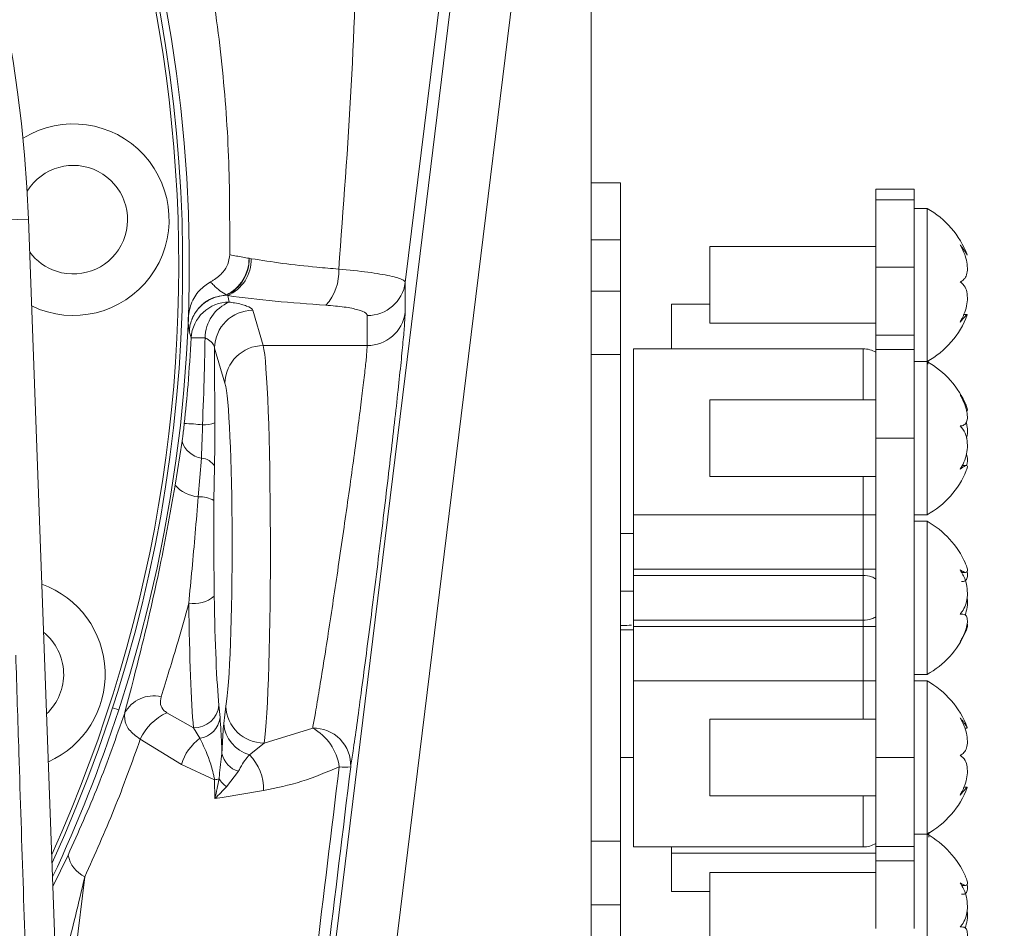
# Model space of a CAD drawing. Header units: millimetres. Extents: x 0 to 16820, y 0 to 11880.
# Tile 107 of 120: x 13799 to 13876, y 8183 to 8254. Entities that reach past the tile are written whole.
import ezdxf

# ---------------------------------------------------------------- set-up
doc = ezdxf.new("R2010")
doc.units = ezdxf.units.MM
doc.header["$LTSCALE"] = 20
doc.linetypes.add('PHANTOM', pattern=[12.7, 6.35, -1.27, 1.27, -1.27, 1.27, -1.27])
doc.styles.add('SLDTEXTSTYLE0', font='TXT', dxfattribs={"width": 0.605})
doc.dimstyles.new('SLDDIMSTYLE0', dxfattribs={"dimtxt": 140, "dimasz": 100, "dimexe": 0, "dimexo": 0.0625, "dimgap": 35, "dimtad": 1, "dimtoh": 1, "dimdec": 0, "dimrnd": 1e-09, "dimzin": 12, "dimdsep": 46, "dimtxsty": 'SLDTEXTSTYLE0', "dimsah": 1, "dimcen": 0.09, "dimadec": 0, "dimazin": 0, "dimtfac": 1, "dimtofl": 0, "dimtmove": 0, "dimatfit": 3, "dimfxl": 0, "dimfrac": 2, "dimtolj": 1, "dimtzin": 12, "dimarcsym": 0})

# ---------------------------------------------------------------- blocks, each defined once
blk = doc.blocks.new('*D18')
at = {"color": 7, "linetype": 'Continuous', "lineweight": 0}
for p, q in [((13699.831, 9477.348), (16388.414, 9477.348)), ((16358.414, 9477.348), (16358.414, 6644.466)), ((13848.529, 6644.466), (16388.414, 6644.466))]:
    blk.add_line(p, q, dxfattribs=at)
for points in [[(16358.414, 9477.348), (16343.414, 9377.348), (16373.414, 9377.348)], [(16358.414, 6644.466), (16373.414, 6744.466), (16343.414, 6744.466)]]:
    blk.add_solid(points, dxfattribs=at)
at = {"color": 7, "linetype": 'Continuous', "lineweight": 0, "insert": (16177.944, 7847.031), "char_height": 140, "attachment_point": 1, "rotation": 90, "style": 'SLDTEXTSTYLE0'}
blk.add_mtext('2833', dxfattribs=at)

msp = doc.modelspace()

# ---------------------------------------------------------------- linework, layer by layer
at = {"color": 8, "linetype": 'Continuous', "lineweight": 0}
for p, q in [((13838.295, 8260.604), (13827.857, 8175.614)), ((13866.131, 8239.639), (13869.131, 8239.639)), ((13798.049, 8238.056), (13799.764, 8238.119)), ((13846.131, 8236.492), (13843.831, 8236.492)), ((13817.036, 8235.052), (13817.212, 8235.025)), ((13869.131, 8234.358), (13866.131, 8234.358)), ((13815.36, 8232.132), (13815.257, 8232.159)), ((13843.831, 8232.491), (13846.131, 8232.491)), ((13817.323, 8230.982), (13818.143, 8228.223)), ((13812.494, 8228.824), (13812.356, 8229.358)), ((13869.131, 8229.044), (13866.131, 8229.044)), ((13815.147, 8225.268), (13814.327, 8228.028)), ((13826.285, 8228.223), (13818.143, 8228.223)), ((13865.131, 8223.966), (13865.131, 8227.966)), ((13869.131, 8227.924), (13866.131, 8227.924)), ((13846.131, 8227.519), (13843.831, 8227.519)), ((13811.243, 8217.29), (13811.786, 8220.729)), ((13869.131, 8220.966), (13866.131, 8220.966)), ((13813.054, 8216.38), (13813.3, 8219.404)), ((13814.325, 8218.765), (13814.285, 8216.077)), ((13865.131, 8214.966), (13865.131, 8217.966)), ((13865.131, 8214.966), (13847.131, 8214.966)), ((13865.131, 8210.711), (13865.131, 8214.966)), ((13865.131, 8214.966), (13866.131, 8214.966)), ((13847.131, 8210.711), (13865.131, 8210.711)), ((13865.131, 8210.223), (13865.131, 8210.711)), ((13865.131, 8210.711), (13866.131, 8210.711)), ((13865.131, 8210.223), (13847.131, 8210.223)), ((13865.131, 8206.709), (13865.131, 8210.223)), ((13847.131, 8206.709), (13865.131, 8206.709)), ((13865.131, 8206.221), (13865.131, 8206.709)), ((13865.131, 8206.221), (13847.131, 8206.221)), ((13866.131, 8206.221), (13865.131, 8206.221)), ((13865.131, 8201.966), (13865.131, 8206.221)), ((13847.131, 8201.966), (13865.131, 8201.966)), ((13865.131, 8198.966), (13865.131, 8201.966)), ((13866.131, 8201.966), (13865.131, 8201.966)), ((13806.349, 8199.856), (13806.825, 8199.701)), ((13814.675, 8200.06), (13814.761, 8199.088)), ((13815.049, 8198.618), (13815.218, 8199.981)), ((13810.594, 8199.47), (13812.678, 8198.288)), ((13813.184, 8197.473), (13812.678, 8198.288)), ((13818.214, 8197.099), (13822.017, 8198.27)), ((13811.735, 8195.417), (13808.513, 8197.398)), ((13818.214, 8197.099), (13817.067, 8196.186)), ((13869.131, 8195.966), (13866.131, 8195.966)), ((13814.336, 8194.22), (13811.735, 8195.417)), ((13816.204, 8194.884), (13815.263, 8193.668)), ((13814.35, 8192.748), (13814.336, 8194.22)), ((13865.131, 8188.966), (13865.131, 8192.966)), ((13843.831, 8189.413), (13846.131, 8189.413)), ((13869.131, 8189.007), (13866.131, 8189.007)), ((13801.675, 8185.854), (13802.858, 8188.321)), ((13869.131, 8187.888), (13866.131, 8187.888)), ((13804.166, 8186.614), (13802.231, 8170.642)), ((13846.131, 8184.441), (13843.831, 8184.441))]:
    msp.add_line(p, q, dxfattribs=at)
at = {"color": 7, "linetype": 'Continuous', "lineweight": 0}
for p, q in [((13843.831, 8255.466), (13843.831, 8176.125)), ((13843.831, 8240.966), (13846.131, 8240.966)), ((13846.131, 8240.966), (13846.131, 8236.492)), ((13869.131, 8240.466), (13866.131, 8240.466)), ((13866.131, 8240.466), (13866.131, 8239.639)), ((13869.131, 8240.466), (13869.131, 8239.639)), ((13866.131, 8234.358), (13866.131, 8239.639)), ((13869.131, 8239.639), (13869.131, 8234.358)), ((13870.131, 8238.966), (13869.131, 8238.966)), ((13870.131, 8226.966), (13870.131, 8238.966)), ((13811.229, 7924.466), (13799.764, 8238.119)), ((13846.131, 8236.492), (13846.131, 8232.491)), ((13866.131, 8235.966), (13853.131, 8235.966)), ((13853.131, 8229.966), (13853.131, 8235.966)), ((13866.131, 8229.044), (13866.131, 8234.358)), ((13869.131, 8229.044), (13869.131, 8234.358)), ((13846.131, 8232.491), (13846.131, 8227.519)), ((13853.131, 8231.466), (13850.131, 8231.466)), ((13850.131, 8227.966), (13850.131, 8231.466)), ((13873.274, 8230.661), (13873.008, 8230.661)), ((13853.131, 8229.966), (13866.131, 8229.966)), ((13866.131, 8227.924), (13866.131, 8229.044)), ((13869.131, 8227.924), (13869.131, 8229.044)), ((13847.131, 8227.966), (13865.131, 8227.966)), ((13847.131, 8214.966), (13847.131, 8227.966)), ((13866.131, 8220.966), (13866.131, 8227.924)), ((13869.131, 8220.966), (13869.131, 8227.924)), ((13846.131, 8227.519), (13846.131, 8189.413)), ((13870.131, 8226.966), (13869.131, 8226.966)), ((13870.131, 8219.517), (13870.131, 8226.966)), ((13870.254, 8227.044), (13870.197, 8226.769)), ((13866.131, 8223.966), (13853.131, 8223.966)), ((13853.131, 8220.241), (13853.131, 8223.966)), ((13866.131, 8195.966), (13866.131, 8220.966)), ((13869.131, 8195.966), (13869.131, 8220.966)), ((13853.131, 8217.966), (13853.131, 8220.241)), ((13870.131, 8214.966), (13870.131, 8219.517)), ((13873.201, 8218.837), (13872.899, 8218.837)), ((13853.131, 8217.966), (13866.131, 8217.966)), ((13847.131, 8214.966), (13847.131, 8210.711)), ((13869.131, 8214.966), (13870.131, 8214.966)), ((13870.131, 8214.466), (13869.131, 8214.466)), ((13870.131, 8202.466), (13870.131, 8214.466)), ((13847.131, 8213.493), (13846.131, 8213.493)), ((13847.131, 8210.223), (13847.131, 8210.711)), ((13847.131, 8210.223), (13847.131, 8206.709)), ((13872.826, 8210.457), (13873.157, 8210.457)), ((13846.131, 8208.993), (13847.131, 8208.993)), ((13847.131, 8206.221), (13847.131, 8206.709)), ((13847.131, 8205.966), (13846.131, 8205.966)), ((13847.131, 8206.221), (13847.131, 8201.966)), ((13869.131, 8202.466), (13870.131, 8202.466)), ((13847.131, 8188.966), (13847.131, 8201.966)), ((13870.131, 8201.966), (13869.131, 8201.966)), ((13870.131, 8189.966), (13870.131, 8201.966)), ((13866.131, 8198.966), (13853.131, 8198.966)), ((13853.131, 8192.966), (13853.131, 8198.966)), ((13873.091, 8198.276), (13873.274, 8198.276)), ((13846.131, 8195.966), (13847.131, 8195.966)), ((13866.131, 8189.007), (13866.131, 8195.966)), ((13869.131, 8189.007), (13869.131, 8195.966)), ((13873.274, 8193.656), (13873.02, 8193.656)), ((13853.131, 8192.966), (13866.131, 8192.966)), ((13869.131, 8189.966), (13870.131, 8189.966)), ((13870.131, 8177.966), (13870.131, 8189.966)), ((13870.274, 8190.125), (13870.277, 8189.72)), ((13846.131, 8189.413), (13846.131, 8184.441)), ((13865.131, 8188.966), (13847.131, 8188.966)), ((13850.131, 8188.466), (13850.131, 8188.966)), ((13866.131, 8187.888), (13866.131, 8189.007)), ((13869.131, 8187.888), (13869.131, 8189.007)), ((13850.131, 8188.466), (13866.131, 8188.466)), ((13850.131, 8185.466), (13850.131, 8188.466)), ((13866.131, 8182.574), (13866.131, 8187.888)), ((13869.131, 8182.574), (13869.131, 8187.888)), ((13866.131, 8186.966), (13853.131, 8186.966)), ((13853.131, 8180.966), (13853.131, 8186.966)), ((13872.825, 8185.955), (13873.157, 8185.955)), ((13850.131, 8185.466), (13853.131, 8185.466)), ((13846.131, 8184.441), (13846.131, 8180.44))]:
    msp.add_line(p, q, dxfattribs=at)
at = {"color": 8, "linetype": 'Continuous', "lineweight": 0, "flags": 128}
for points in [[(13832.982, 8263.384), (13831.765, 8253.471), (13829.27, 8233.159)], [(13823.156, 8176.223), (13824.375, 8186.149), (13829.251, 8225.849), (13833.594, 8261.214)], [(13818.171, 8193.386), (13814.92, 8192.843), (13814.35, 8192.748)]]:
    msp.add_lwpolyline(points, dxfattribs=at)
at = {"color": 7, "linetype": 'Continuous', "lineweight": 30}
msp.add_arc((13699.831, 7139.466), 2337.882, 300, 180, dxfattribs=at)
at = {"color": 7, "linetype": 'PHANTOM', "lineweight": 30}
msp.add_arc((13699.831, 7139.466), 1536.402, 353.215874, 126.784126, dxfattribs=at)
at = {"color": 7, "linetype": 'Continuous', "lineweight": 0}
for centre, radius, start, end in [((13699.831, 8234.466), 112, 335.32796, 204.67204), ((13699.831, 8234.466), 112.5, 342, 162), ((13699.831, 8234.466), 111.7, 335.63472, 162), ((13699.831, 8234.466), 100, 2.09346, 177.90654), ((13803.268, 8238.078), 7.5, 244.27651, 121.67028), ((13803.268, 8238.078), 4.25, 252, 148.11275), ((13866.732, 8232.846), 7, 20.65968, 60.95025), ((13803.268, 8238.078), 4.25, 216.65706, 252), ((13866.732, 8233.085), 7, 299.04975, 339.373), ((13865.131, 8225.966), 2, 60, 90), ((13866.732, 8220.846), 7, 22.34797, 60.95025), ((13866.732, 8221.085), 7, 299.04975, 337.72943), ((13866.732, 8208.346), 7, 23.81101, 60.95025), ((13798.265, 8202.483), 7.5, 294.01222, 70.1747), ((13798.265, 8202.483), 4.25, 313.29806, 50.88886), ((13866.732, 8208.585), 7, 299.04975, 336.30485), ((13866.732, 8195.846), 7, 20.64095, 60.95025), ((13699.831, 8234.466), 112.5, 334.82742, 342), ((13866.732, 8196.085), 7, 299.04975, 339.38882), ((13866.732, 8183.846), 7, 23.83435, 60.95025), ((13865.131, 8190.966), 2, 270, 300)]:
    msp.add_arc(centre, radius, start, end, dxfattribs=at)
at = {"color": 8, "linetype": 'Continuous', "lineweight": 0}
for centre, radius, start, end in [((13813.822, 8235.058), 3.214, 296.43865, 359.90572), ((13813.935, 8234.965), 3.102, 295.22567, 1.61405), ((13814.083, 8234.989), 3.129, 294.07781, 0.67138), ((13820.201, 8233.983), 3.86, 317.61497, 3.4044), ((13826.311, 8233.555), 2.985, 269.6521, 352.37142), ((13815.864, 8232.306), 0.624, 191.65758, 193.58296), ((13815.492, 8228.623), 3.006, 90.1298, 176.16384), ((13816.672, 8228.784), 3.082, 112.64156, 179.34603), ((13817.334, 8227.975), 3.007, 90.21106, 178.99041), ((13826.305, 8231.205), 2.983, 269.60689, 352.41207), ((13812.996, 8218.793), 10.044, 86.60905, 92.86796), ((13818.154, 8225.215), 3.007, 90.21106, 178.99041), ((13813.487, 8224.54), 2.527, 267.767, 289.98433), ((13811.624, 8207.433), 14.687, 83.096, 88.67301), ((13813.633, 8221.312), 1.937, 197.53554, 260.11702), ((13813.255, 8218.191), 1.214, 28.1854, 87.8443), ((13813.253, 8219.032), 2.66, 220.9113, 265.70323), ((13813.2, 8214.318), 2.067, 58.33167, 94.03316), ((13812.708, 8210.496), 2.487, 260.85872, 310.10516), ((13809.555, 8198.21), 2.582, 76.90633, 151.26468), ((13812.732, 8200.238), 1.951, 268.39842, 354.76799), ((13818.208, 8200.091), 2.991, 182.11188, 270.12338), ((13812.382, 8195.593), 4.27, 114.76944, 154.98275), ((13812.937, 8199.291), 1.835, 277.73169, 353.63077), ((13817.785, 8198.836), 2.745, 184.55314, 254.84256), ((13822.085, 8195.36), 2.911, 357.7002, 91.34436), ((13819.992, 8194.651), 4.147, 8.18024, 60.773), ((13815.56, 8194.258), 3.997, 126.46829, 163.14409), ((13816.734, 8196.675), 1.867, 192.24751, 253.52849), ((13814.255, 8193.461), 3.917, 358.90731, 44.0966), ((13824.539, 8198.027), 2.821, 260.9748, 279.27252), ((13813.857, 8197.003), 2.824, 279.77115, 286.93072), ((13817.164, 8196.003), 3.012, 214.41787, 230.84997), ((13805.317, 8188.851), 2.515, 192.1479, 242.76946)]:
    msp.add_arc(centre, radius, start, end, dxfattribs=at)
for centre, major_axis, ratio, start_param, end_param in [((13699.831, 8200.228), (0, 125.133), 0.954809, 4.966035, 4.970194), ((10351.831, 8229.799), (3474.465, 0), 0.176368, 6.280613, 6.284444), ((13818.025, 8212.466), (0, 16), 0.042581, 3.423915, 6.108652), ((13815.029, 8212.466), (0, 13), 0.052408, 3.423915, 6.108652), ((13815.015, 8212.466), (0, 14), 0.052408, 1.851056, 2.659661), ((13813.018, 8212.466), (0, 16), 0.045857, 1.851056, 2.659661)]:
    msp.add_ellipse(centre, major_axis=major_axis, ratio=ratio, start_param=start_param, end_param=end_param, dxfattribs=at)
at = {"color": 7, "linetype": 'Continuous', "lineweight": 0}
for points, knots in [([(13815.516, 8235.339), (13815.519, 8237.905), (13815.526, 8243.048), (13814.923, 8250.785), (13813.836, 8258.541), (13812.542, 8263.627), (13811.893, 8266.179)], [0, 0, 0, 0, 0.247029, 0.495005, 0.746658, 1, 1, 1, 1]), ([(13873.274, 8235.29), (13873.282, 8235.292), (13873.3, 8235.297), (13873.157, 8235.524), (13872.947, 8235.822), (13872.778, 8236.042), (13872.723, 8236.113)], [0, 0, 0, 0, 0.229871, 0.531273, 0.847714, 1, 1, 1, 1]), ([(13872.723, 8236.113), (13872.871, 8235.826), (13873.128, 8235.328), (13873.297, 8234.574), (13873.303, 8233.986), (13873.16, 8233.54), (13872.946, 8233.307), (13872.778, 8233.236), (13872.723, 8233.213)], [0, 0, 0, 0, 0.235568, 0.40815, 0.581146, 0.745076, 0.917186, 1, 1, 1, 1]), ([(13815.516, 8235.339), (13815.485, 8235.089), (13815.423, 8234.591), (13814.96, 8233.877), (13814.445, 8233.451), (13814.085, 8233.254), (13814.016, 8233.216)], [0, 0, 0, 0, 0.274154, 0.547531, 0.912906, 1, 1, 1, 1]), ([(13812.252, 8230.247), (13812.309, 8230.663), (13812.425, 8231.494), (13813.065, 8232.566), (13813.714, 8233.01), (13814.016, 8233.216)], [0, 0, 0, 0, 0.348252, 0.696833, 1, 1, 1, 1]), ([(13872.723, 8233.213), (13872.871, 8233.092), (13873.128, 8232.881), (13873.297, 8232.294), (13873.303, 8231.663), (13873.16, 8230.986), (13872.946, 8230.45), (13872.778, 8230.16), (13872.723, 8230.066)], [0, 0, 0, 0, 0.235568, 0.40815, 0.581146, 0.745076, 0.917186, 1, 1, 1, 1]), ([(13829.262, 8230.812), (13829.252, 8230.575), (13829.233, 8230.103), (13829.119, 8228.757), (13828.945, 8226.975), (13828.713, 8224.775), (13828.428, 8222.216), (13828.101, 8219.371), (13827.74, 8216.313), (13827.355, 8213.126), (13826.958, 8209.903), (13826.559, 8206.732), (13826.171, 8203.714), (13825.804, 8200.929), (13825.469, 8198.479), (13825.197, 8196.565), (13825.054, 8195.638), (13824.994, 8195.243)], [0, 0, 0, 0, 0.067137, 0.134274, 0.201382, 0.268492, 0.335847, 0.403205, 0.471071, 0.538939, 0.607254, 0.675569, 0.74408, 0.812589, 0.880971, 0.949351, 1, 1, 1, 1]), ([(13872.723, 8230.066), (13872.87, 8230.23), (13873.124, 8230.514), (13873.295, 8230.687), (13873.282, 8230.64), (13873.276, 8230.62)], [0, 0, 0, 0, 0.436356, 0.756062, 1, 1, 1, 1]), ([(13872.723, 8224.362), (13872.871, 8224.076), (13873.128, 8223.58), (13873.297, 8222.892), (13873.303, 8222.398), (13873.16, 8222.07), (13872.946, 8221.943), (13872.778, 8221.935), (13872.723, 8221.932)], [0, 0, 0, 0, 0.235568, 0.40815, 0.581146, 0.745076, 0.917186, 1, 1, 1, 1]), ([(13873.201, 8223.119), (13873.228, 8223.114), (13873.313, 8223.098), (13873.298, 8223.278), (13873.161, 8223.63), (13872.946, 8224.021), (13872.778, 8224.279), (13872.723, 8224.362)], [0, 0, 0, 0, 0.121302, 0.378143, 0.621523, 0.87705, 1, 1, 1, 1]), ([(13814.351, 8222.164), (13814.351, 8221.339), (13814.352, 8220.171), (13814.331, 8219.084), (13814.325, 8218.765)], [0, 0, 0, 0, 0.706169, 1, 1, 1, 1]), ([(13873.22, 8220.966), (13873.239, 8221.033), (13873.314, 8221.293), (13873.311, 8221.754), (13873.229, 8222.108), (13873.2, 8222.234)], [0, 0, 0, 0, 0.182446, 0.709194, 1, 1, 1, 1]), ([(13872.723, 8221.932), (13872.871, 8221.759), (13873.128, 8221.459), (13873.297, 8220.774), (13873.303, 8220.092), (13873.16, 8219.404), (13872.946, 8218.888), (13872.778, 8218.622), (13872.723, 8218.536)], [0, 0, 0, 0, 0.235553, 0.408136, 0.581134, 0.745063, 0.917173, 1, 1, 1, 1]), ([(13873.22, 8218.814), (13873.239, 8218.884), (13873.314, 8219.155), (13873.311, 8219.481), (13873.229, 8219.641), (13873.2, 8219.697)], [0, 0, 0, 0, 0.182489, 0.709233, 1, 1, 1, 1]), ([(13872.723, 8218.536), (13872.872, 8218.649), (13873.129, 8218.846), (13873.293, 8218.843), (13873.314, 8218.698), (13873.23, 8218.502), (13873.201, 8218.433)], [0, 0, 0, 0, 0.349168, 0.604975, 0.861397, 1, 1, 1, 1]), ([(13873.133, 8211.172), (13873.189, 8211.034), (13873.305, 8210.746), (13873.301, 8210.499), (13873.161, 8210.43), (13872.946, 8210.515), (13872.778, 8210.624), (13872.723, 8210.66)], [0, 0, 0, 0, 0.211663, 0.442088, 0.660435, 0.889678, 1, 1, 1, 1]), ([(13872.723, 8210.66), (13872.871, 8210.411), (13873.128, 8209.979), (13873.297, 8209.194), (13873.303, 8208.496), (13873.16, 8207.87), (13872.946, 8207.452), (13872.778, 8207.263), (13872.723, 8207.201)], [0, 0, 0, 0, 0.2355679, 0.4081499, 0.5811461, 0.7450758, 0.9171865, 1, 1, 1, 1]), ([(13872.834, 8209.749), (13872.94, 8209.75), (13873.154, 8209.751), (13873.286, 8210.04), (13873.323, 8210.318), (13873.273, 8210.514), (13873.27, 8210.523)], [0, 0, 0, 0, 0.324607, 0.654058, 0.9843, 1, 1, 1, 1]), ([(13873.133, 8207.113), (13873.186, 8207.318), (13873.297, 8207.746), (13873.323, 8208.236), (13873.273, 8208.456), (13873.27, 8208.466)], [0, 0, 0, 0, 0.467211, 0.975827, 1, 1, 1, 1]), ([(13872.723, 8207.201), (13872.871, 8207.203), (13873.128, 8207.205), (13873.297, 8206.901), (13873.303, 8206.465), (13873.16, 8205.905), (13872.946, 8205.403), (13872.778, 8205.104), (13872.723, 8205.007)], [0, 0, 0, 0, 0.235568, 0.40815, 0.581146, 0.745076, 0.917186, 1, 1, 1, 1]), ([(13846.982, 8206.335), (13846.743, 8206.32), (13846.459, 8206.302), (13846.175, 8206.294), (13846.131, 8206.292)], [0, 0, 0, 0, 0.844112, 1, 1, 1, 1]), ([(13872.723, 8205.007), (13872.873, 8205.259), (13873.131, 8205.696), (13873.288, 8206.16), (13873.323, 8206.384), (13873.273, 8206.408), (13873.27, 8206.409)], [0, 0, 0, 0, 0.399672, 0.692502, 0.986034, 1, 1, 1, 1]), ([(13873.274, 8198.299), (13873.281, 8198.298), (13873.297, 8198.296), (13873.156, 8198.508), (13872.947, 8198.797), (13872.778, 8199.013), (13872.723, 8199.083)], [0, 0, 0, 0, 0.212568, 0.52075, 0.844313, 1, 1, 1, 1]), ([(13872.723, 8199.083), (13872.871, 8198.796), (13873.128, 8198.299), (13873.297, 8197.54), (13873.303, 8196.945), (13873.16, 8196.489), (13872.946, 8196.246), (13872.778, 8196.17), (13872.723, 8196.145)], [0, 0, 0, 0, 0.235553, 0.408136, 0.581134, 0.745063, 0.917173, 1, 1, 1, 1]), ([(13872.723, 8196.145), (13872.871, 8196.029), (13873.128, 8195.827), (13873.297, 8195.25), (13873.303, 8194.626), (13873.16, 8193.952), (13872.946, 8193.415), (13872.778, 8193.123), (13872.723, 8193.028)], [0, 0, 0, 0, 0.235568, 0.40815, 0.581146, 0.745076, 0.917186, 1, 1, 1, 1]), ([(13872.723, 8193.028), (13872.87, 8193.196), (13873.123, 8193.488), (13873.293, 8193.674), (13873.281, 8193.637), (13873.276, 8193.623)], [0, 0, 0, 0, 0.445578, 0.772018, 1, 1, 1, 1]), ([(13873.132, 8186.674), (13873.188, 8186.535), (13873.305, 8186.246), (13873.301, 8185.997), (13873.161, 8185.927), (13872.946, 8186.012), (13872.778, 8186.121), (13872.723, 8186.156)], [0, 0, 0, 0, 0.212822, 0.442908, 0.660935, 0.88984, 1, 1, 1, 1]), ([(13872.723, 8186.156), (13872.871, 8185.907), (13873.128, 8185.476), (13873.297, 8184.691), (13873.303, 8183.993), (13873.16, 8183.366), (13872.946, 8182.948), (13872.778, 8182.759), (13872.723, 8182.697)], [0, 0, 0, 0, 0.235568, 0.40815, 0.581146, 0.745076, 0.917186, 1, 1, 1, 1]), ([(13872.836, 8185.254), (13872.941, 8185.254), (13873.154, 8185.255), (13873.286, 8185.542), (13873.323, 8185.819), (13873.273, 8186.014), (13873.271, 8186.022)], [0, 0, 0, 0, 0.3240014, 0.654539, 0.9858698, 1, 1, 1, 1]), ([(13873.132, 8182.612), (13873.186, 8182.818), (13873.297, 8183.247), (13873.323, 8183.738), (13873.273, 8183.957), (13873.271, 8183.966)], [0, 0, 0, 0, 0.470123, 0.978334, 1, 1, 1, 1]), ([(13872.723, 8182.697), (13872.871, 8182.699), (13873.128, 8182.702), (13873.297, 8182.399), (13873.303, 8181.963), (13873.16, 8181.404), (13872.946, 8180.903), (13872.778, 8180.604), (13872.723, 8180.507)], [0, 0, 0, 0, 0.235568, 0.40815, 0.581146, 0.745076, 0.917186, 1, 1, 1, 1])]:
    msp.add_open_spline(points, degree=3, knots=knots, dxfattribs=at)
at = {"color": 8, "linetype": 'Continuous', "lineweight": 0}
for points, knots in [([(13825.592, 8262.948), (13825.441, 8258.155), (13825.139, 8248.565), (13824.416, 8238.997), (13824.054, 8234.212)], [0, 0, 0, 0, 0.499801, 1, 1, 1, 1]), ([(13815.516, 8235.339), (13815.69, 8235.303), (13816.181, 8235.204), (13816.7, 8235.112), (13817.036, 8235.052)], [0, 0, 0, 0, 0.353542, 1, 1, 1, 1]), ([(13817.212, 8235.025), (13818.015, 8234.899), (13819.632, 8234.645), (13821.966, 8234.384), (13823.483, 8234.259), (13824.054, 8234.212)], [0, 0, 0, 0, 0.380547, 0.767105, 1, 1, 1, 1]), ([(13824.054, 8234.212), (13824.852, 8234.134), (13826.446, 8233.978), (13828.184, 8233.673), (13829.122, 8233.39), (13829.228, 8233.225), (13829.27, 8233.159)], [0, 0, 0, 0, 0.273427, 0.546679, 0.819683, 1, 1, 1, 1]), ([(13814.016, 8233.216), (13814.098, 8233.122), (13814.498, 8232.668), (13814.918, 8232.396), (13815.253, 8232.179)], [0, 0, 0, 0, 0.205492, 1, 1, 1, 1]), ([(13829.27, 8233.159), (13829.272, 8232.812), (13829.276, 8232.03), (13829.267, 8231.247), (13829.262, 8230.812)], [0, 0, 0, 0, 0.443472, 1, 1, 1, 1]), ([(13812.356, 8229.358), (13812.357, 8229.374), (13812.365, 8229.508), (13812.427, 8229.971), (13812.71, 8230.72), (13813.367, 8231.496), (13814.247, 8232.041), (13814.917, 8232.133), (13815.253, 8232.179)], [0, 0, 0, 0, 0.011346, 0.092247, 0.31945, 0.546532, 0.773284, 1, 1, 1, 1]), ([(13815.257, 8232.159), (13815.01, 8232.132), (13814.428, 8232.067), (13813.583, 8231.649), (13812.858, 8230.936), (13812.47, 8230.14), (13812.371, 8229.594), (13812.357, 8229.374), (13812.356, 8229.358)], [0, 0, 0, 0, 0.167329, 0.394248, 0.621191, 0.848172, 0.988658, 1, 1, 1, 1]), ([(13823.052, 8231.38), (13821.7, 8231.477), (13818.958, 8231.672), (13816.57, 8231.977), (13815.36, 8232.132)], [0, 0, 0, 0, 0.493247, 1, 1, 1, 1]), ([(13815.486, 8231.629), (13815.626, 8231.607), (13816.184, 8231.52), (13816.932, 8231.323), (13817.271, 8231.114), (13817.316, 8230.998), (13817.323, 8230.982)], [0, 0, 0, 0, 0.133162, 0.528709, 0.935423, 1, 1, 1, 1]), ([(13826.293, 8230.57), (13826.27, 8230.634), (13826.211, 8230.792), (13825.633, 8231.031), (13824.55, 8231.256), (13823.551, 8231.339), (13823.052, 8231.38)], [0, 0, 0, 0, 0.181212, 0.454566, 0.727281, 1, 1, 1, 1]), ([(13812.356, 8229.358), (13812.353, 8229.374), (13812.312, 8229.561), (13812.281, 8229.919), (13812.252, 8230.247)], [0, 0, 0, 0, 0.0855682, 1, 1, 1, 1]), ([(13811.964, 8222.117), (13812.067, 8223.128), (13812.295, 8225.359), (13812.423, 8227.599), (13812.494, 8228.824)], [0, 0, 0, 0, 0.452998, 1, 1, 1, 1]), ([(13813.389, 8222.014), (13813.439, 8223.344), (13813.525, 8225.611), (13813.571, 8227.881), (13813.59, 8228.819)], [0, 0, 0, 0, 0.5867051, 1, 1, 1, 1]), ([(13814.327, 8228.028), (13814.324, 8228.047), (13814.306, 8228.189), (13814.174, 8228.441), (13813.875, 8228.683), (13813.647, 8228.792), (13813.59, 8228.819)], [0, 0, 0, 0, 0.06636, 0.480883, 0.871939, 1, 1, 1, 1]), ([(13814.327, 8228.028), (13814.332, 8226.633), (13814.339, 8224.677), (13814.349, 8222.724), (13814.351, 8222.164)], [0, 0, 0, 0, 0.713439, 1, 1, 1, 1]), ([(13822.017, 8198.27), (13822.077, 8198.603), (13822.218, 8199.378), (13822.49, 8200.985), (13822.823, 8203.039), (13823.192, 8205.391), (13823.578, 8207.921), (13823.979, 8210.602), (13824.374, 8213.304), (13824.761, 8216.001), (13825.121, 8218.564), (13825.45, 8220.974), (13825.733, 8223.118), (13825.968, 8224.985), (13826.141, 8226.478), (13826.256, 8227.624), (13826.275, 8228.021), (13826.285, 8228.223)], [0, 0, 0, 0, 0.050599, 0.117987, 0.187354, 0.254953, 0.324515, 0.391966, 0.46135, 0.528342, 0.597238, 0.663655, 0.731961, 0.798037, 0.866015, 0.932042, 1, 1, 1, 1]), ([(13811.786, 8220.729), (13811.802, 8220.84), (13811.866, 8221.275), (13811.922, 8221.758), (13811.964, 8222.117)], [0, 0, 0, 0, 0.256148, 1, 1, 1, 1]), ([(13813.3, 8219.404), (13813.326, 8220.01), (13813.363, 8220.865), (13813.383, 8221.755), (13813.389, 8222.014)], [0, 0, 0, 0, 0.70897, 1, 1, 1, 1]), ([(13807.292, 8199.451), (13807.489, 8200.199), (13807.891, 8201.715), (13808.577, 8204.409), (13809.282, 8207.354), (13809.979, 8210.514), (13810.655, 8213.888), (13811.045, 8216.143), (13811.243, 8217.29)], [0, 0, 0, 0, 0.161263, 0.327313, 0.487356, 0.652151, 0.823001, 1, 1, 1, 1]), ([(13812.313, 8208.04), (13812.397, 8208.932), (13812.568, 8210.731), (13812.82, 8213.556), (13812.975, 8215.43), (13813.054, 8216.38)], [0, 0, 0, 0, 0.326495, 0.658792, 1, 1, 1, 1]), ([(13814.285, 8216.077), (13814.279, 8215.246), (13814.269, 8213.562), (13814.279, 8211.031), (13814.3, 8209.395), (13814.31, 8208.593)], [0, 0, 0, 0, 0.3319714, 0.6724084, 1, 1, 1, 1]), ([(13865.131, 8210.223), (13865.358, 8210.208), (13865.718, 8210.184), (13866.02, 8210.007), (13866.131, 8209.942)], [0, 0, 0, 0, 0.631279, 1, 1, 1, 1]), ([(13812.313, 8208.04), (13812.034, 8207.033), (13811.519, 8205.177), (13810.767, 8202.713), (13810.351, 8201.394), (13810.14, 8200.725)], [0, 0, 0, 0, 0.368941, 0.680012, 1, 1, 1, 1]), ([(13865.131, 8206.709), (13865.358, 8206.724), (13865.718, 8206.748), (13866.02, 8206.925), (13866.131, 8206.99)], [0, 0, 0, 0, 0.631279, 1, 1, 1, 1]), ([(13798.763, 8203.991), (13798.844, 8201.433), (13799.148, 8191.728), (13799.695, 8175.293), (13800.201, 8161.408), (13800.446, 8154.705)], [0, 0, 0, 0, 0.156205, 0.592673, 1, 1, 1, 1]), ([(13810.14, 8200.725), (13810.102, 8200.516), (13810.033, 8200.133), (13810.276, 8199.711), (13810.515, 8199.529), (13810.594, 8199.47)], [0, 0, 0, 0, 0.44369, 0.816906, 1, 1, 1, 1]), ([(13802.858, 8188.321), (13803.666, 8190.124), (13805.288, 8193.741), (13806.622, 8197.544), (13807.292, 8199.451)], [0, 0, 0, 0, 0.498553, 1, 1, 1, 1]), ([(13808.513, 8197.398), (13808.348, 8197.516), (13807.843, 8197.875), (13807.274, 8198.574), (13807.285, 8199.147), (13807.292, 8199.451)], [0, 0, 0, 0, 0.186512, 0.567897, 1, 1, 1, 1]), ([(13814.761, 8199.088), (13814.786, 8198.743), (13814.836, 8198.044), (13814.883, 8197.039), (13814.905, 8196.407), (13814.909, 8196.278)], [0, 0, 0, 0, 0.436032, 0.885525, 1, 1, 1, 1]), ([(13814.909, 8196.278), (13814.916, 8196.458), (13814.954, 8197.405), (13815.006, 8198.075), (13815.049, 8198.618)], [0, 0, 0, 0, 0.1891119, 1, 1, 1, 1]), ([(13814.336, 8194.22), (13814.313, 8194.337), (13814.204, 8194.891), (13813.831, 8196.141), (13813.445, 8196.936), (13813.184, 8197.473)], [0, 0, 0, 0, 0.080807, 0.380272, 1, 1, 1, 1]), ([(13808.513, 8197.398), (13807.855, 8195.564), (13806.534, 8191.888), (13804.957, 8188.375), (13804.166, 8186.614)], [0, 0, 0, 0, 0.4988023, 1, 1, 1, 1]), ([(13814.68, 8194.301), (13814.688, 8194.379), (13814.763, 8195.041), (13814.841, 8195.698), (13814.909, 8196.278)], [0, 0, 0, 0, 0.117446, 1, 1, 1, 1]), ([(13817.067, 8196.186), (13816.819, 8195.891), (13816.518, 8195.531), (13816.251, 8194.981), (13816.204, 8194.884)], [0, 0, 0, 0, 0.823078, 1, 1, 1, 1]), ([(13824.097, 8195.241), (13823.124, 8194.827), (13821.166, 8193.994), (13819.173, 8193.59), (13818.171, 8193.386)], [0, 0, 0, 0, 0.497074, 1, 1, 1, 1]), ([(13818.779, 8151.558), (13819.938, 8161.083), (13821.709, 8175.641), (13823.483, 8190.206), (13824.097, 8195.241)], [0, 0, 0, 0, 0.654269, 1, 1, 1, 1]), ([(13824.994, 8195.243), (13824.381, 8190.21), (13822.607, 8175.653), (13820.836, 8161.103), (13819.677, 8151.583)], [0, 0, 0, 0, 0.345731, 1, 1, 1, 1]), ([(13814.35, 8192.748), (13814.352, 8192.753), (13814.48, 8193.268), (13814.58, 8193.787), (13814.68, 8194.301)], [0, 0, 0, 0, 0.00986, 1, 1, 1, 1]), ([(13815.263, 8193.668), (13814.973, 8193.362), (13814.68, 8193.054), (13814.353, 8192.751), (13814.35, 8192.748)], [0, 0, 0, 0, 0.990812, 1, 1, 1, 1]), ([(13804.166, 8186.614), (13803.926, 8185.588), (13803.248, 8182.692), (13802.467, 8179.818), (13801.963, 8177.963)], [0, 0, 0, 0, 0.354232, 1, 1, 1, 1])]:
    msp.add_open_spline(points, degree=3, knots=knots, dxfattribs=at)

# ---------------------------------------------------------------- dimensions: what is measured, and where the dimension line sits
at = {"color": 7, "linetype": 'Continuous', "lineweight": 0}
dim = msp.add_linear_dim(base=(16358.414, 6644.466), p1=(13699.831, 9477.348), p2=(13848.529, 6644.466), angle=90, dimstyle='SLDDIMSTYLE0', dxfattribs=at)
dim.commit()
dim.dimension.update_dxf_attribs({"geometry": '*D18', "text_midpoint": (16358.414, 8060.907), "dimtype": 160})

doc.saveas('drawing.dxf')
